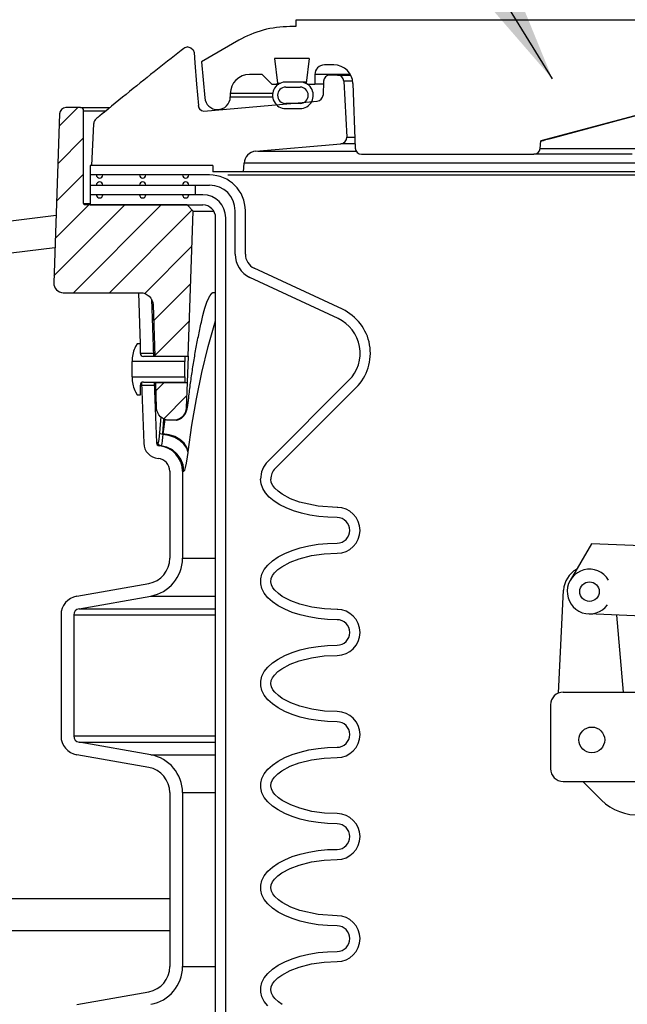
# Model space of a CAD drawing. Extents: x 2963 to 4079, y -422 to 622.
# Tile 14 of 119: x 3427 to 3433, y 495 to 504. Entities that reach past the tile are written whole.
import ezdxf

# ---------------------------------------------------------------- set-up
doc = ezdxf.new("R2010")
doc.units = 0
doc.header["$MEASUREMENT"] = 0
for name, color, linetype in [('FILL-CAP', 1, 'CONTINUOUS'), ('SPILL-BUCKET', 1, 'CONTINUOUS'), ('TANK-SLAB', 6, 'CONTINUOUS'), ('TEXT', 3, 'CONTINUOUS')]:
    doc.layers.add(name, color=color, linetype=linetype)
doc.styles.add('SIMPLEX', font='simplex')
doc.dimstyles.new('DIM48', dxfattribs={"dimscale": 48, "dimtxt": 0.09375, "dimasz": 0.09375, "dimexe": 0.0625, "dimexo": 0.0625, "dimgap": 0.0625, "dimtad": 1, "dimdec": 4, "dimzin": 3, "dimdsep": 46, "dimlunit": 4, "dimtxsty": 'SIMPLEX', "dimcen": 0, "dimclrd": 3, "dimclre": 3, "dimclrt": 3, "dimadec": 0, "dimazin": 0, "dimtfac": 1, "dimtdec": 4, "dimtofl": 0, "dimtmove": 2, "dimatfit": 3, "dimfxl": 1, "dimfrac": 2, "dimtolj": 1, "dimtzin": 3, "dimarcsym": 0})
pattern_1 = [(45, (9672.02148, -797.75803), (-0.176776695, 0.176776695), [])]

msp = doc.modelspace()

# ---------------------------------------------------------------- hatches: boundary and pattern name
at = {"layer": 'SPILL-BUCKET'}
h = msp.add_hatch(dxfattribs=at)
h.set_pattern_fill('ANSI31', scale=2, style=0)
h.set_pattern_definition(pattern_1)
edge = h.paths.add_edge_path()
edge.add_line((3428.8568, 501.10235), (3428.90627, 502.5188))
edge.add_line((3428.90627, 502.5188), (3428.84806, 502.58122))
edge.add_line((3428.84806, 502.58122), (3427.84995, 502.58122))
edge.add_arc((3427.84964, 502.59652), 0.01531, 181.187215, 271.187215, ccw=False)
edge.add_line((3427.83433, 502.59621), (3427.83433, 503.50244))
edge.add_arc((3427.80308, 503.50244), 0.03125, 0, 90)
edge.add_line((3427.80308, 503.53369), (3427.66126, 503.53369))
edge.add_arc((3427.66126, 503.47119), 0.0625, 90, 178.000024)
edge.add_line((3427.5988, 503.47337), (3427.54105, 501.81945))
edge.add_arc((3427.63474, 501.81618), 0.09375, 178.000024, 270)
edge.add_line((3427.63474, 501.72243), (3428.38921, 501.72243))
edge.add_arc((3428.38917, 501.59747), 0.12496, 1.981123, 89.981076, ccw=False)
edge.add_line((3428.51405, 501.60179), (3428.53149, 501.10235))
edge.add_line((3428.53149, 501.10235), (3428.8568, 501.10235))
h = msp.add_hatch(dxfattribs=at)
h.set_pattern_fill('ANSI31', scale=2, style=0)
h.set_pattern_definition(pattern_1)
edge = h.paths.add_edge_path()
edge.add_line((3428.54053, 500.84353), (3428.84777, 500.84353))
edge.add_line((3428.84777, 500.84353), (3428.83904, 500.59384))
edge.add_arc((3428.71416, 500.59824), 0.12496, 269.981519, 357.981224, ccw=False)
edge.add_line((3428.71412, 500.47328), (3428.67409, 500.47328))
edge.add_arc((3428.67413, 500.59824), 0.12496, 181.981032, 269.981053, ccw=False)
edge.add_line((3428.54925, 500.59392), (3428.54053, 500.84353))

# ---------------------------------------------------------------- linework, layer by layer
at = {"layer": 'FILL-CAP', "linetype": 'Continuous'}
for p, q in [((3432.80836, 499.26443), (3432.60001, 498.90601)), ((3435.20759, 499.16595), (3432.80836, 499.26443)), ((3432.48422, 497.80259), (3432.53522, 498.80947)), ((3433.79278, 498.53594), (3432.78016, 498.57751)), ((3433.12188, 497.81206), (3433.056, 498.56619)), ((3432.53194, 497.81206), (3433.71334, 497.81206)), ((3432.40694, 497.68706), (3432.40694, 497.06206)), ((3432.53194, 496.93706), (3435.90694, 496.93706)), ((3432.72411, 496.93706), (3432.90696, 496.75494))]:
    msp.add_line(p, q, dxfattribs=at)
at = {"layer": 'FILL-CAP', "color": 7, "linetype": 'Continuous'}
for centre, radius in [((3432.78914, 498.79607), 0.0955), ((3432.81144, 497.34406), 0.126)]:
    msp.add_circle(centre, radius, dxfattribs=at)
at = {"layer": 'FILL-CAP', "linetype": 'Continuous'}
for centre, radius, start, end in [((3432.7849, 498.79682), 0.25, 119.01975, 177.100106), ((3432.78921, 498.79607), 0.2188, 31.207475, 324.090131), ((3432.53194, 497.68706), 0.125, 90, 180), ((3432.53194, 497.06206), 0.125, 180, 270), ((3433.2598, 497.10921), 0.5, 225.115836, 321.339848)]:
    msp.add_arc(centre, radius, start, end, dxfattribs=at)
at = {"layer": 'SPILL-BUCKET', "linetype": 'Continuous'}
for p, q in [((3434.09568, 504.38936), (3429.91104, 504.38936)), ((3429.91104, 504.38936), (3429.91104, 504.3269)), ((3429.91104, 504.3269), (3429.85254, 504.3269)), ((3429.35288, 504.19302), (3428.98979, 503.98339)), ((3428.98979, 503.98339), (3429.0208, 503.62899)), ((3430.04364, 504.01462), (3429.70248, 504.01462)), ((3429.70248, 504.01462), (3429.73206, 503.77369)), ((3430.04364, 504.01462), (3430.01406, 503.77369)), ((3430.28509, 503.95216), (3430.19209, 503.95216)), ((3429.58313, 503.85847), (3429.45822, 503.85847)), ((3429.58313, 503.85847), (3429.67682, 503.76479)), ((3430.1056, 503.85847), (3430.09841, 503.85847)), ((3430.09841, 503.85847), (3430.09841, 503.76479)), ((3430.12715, 503.85847), (3430.1056, 503.85847)), ((3430.16301, 503.85847), (3430.12715, 503.85847)), ((3430.44736, 503.85847), (3430.16301, 503.85847)), ((3429.67682, 503.76479), (3429.74437, 503.76479)), ((3429.72316, 503.76479), (3429.73206, 503.77369)), ((3429.73206, 503.77369), (3429.73934, 503.77369)), ((3429.73934, 503.77369), (3429.76115, 503.77369)), ((3429.94286, 503.78434), (3429.82425, 503.78434)), ((3429.98106, 503.78477), (3429.9604, 503.78477)), ((3430.01544, 503.78477), (3429.98106, 503.78477)), ((3430.01406, 503.77369), (3430.02296, 503.76479)), ((3430.02296, 503.76479), (3430.09841, 503.76479)), ((3430.10789, 503.76479), (3430.09841, 503.76479)), ((3430.13629, 503.76479), (3430.10789, 503.76479)), ((3430.18353, 503.76479), (3430.13629, 503.76479)), ((3430.47235, 503.77133), (3430.49447, 503.13803)), ((3429.27085, 503.6711), (3429.27085, 503.63987)), ((3429.8136, 503.73481), (3429.95351, 503.73481)), ((3429.95351, 503.57492), (3429.8136, 503.57492)), ((3433.92392, 503.63987), (3432.3114, 503.2078)), ((3433.1229, 503.42423), (3433.81267, 503.60841)), ((3429.8136, 503.52495), (3429.95351, 503.52495)), ((3432.4332, 503.2398), (3433.1229, 503.42423)), ((3432.30501, 503.13477), (3432.3114, 503.2078)), ((3432.31354, 503.2078), (3432.3114, 503.2078)), ((3432.31993, 503.2078), (3432.31354, 503.2078)), ((3432.31993, 503.2078), (3432.32319, 503.20928)), ((3432.31996, 503.20807), (3432.31993, 503.2078)), ((3432.32319, 503.20928), (3432.33774, 503.21365)), ((3432.33774, 503.21365), (3432.36219, 503.22053)), ((3432.36219, 503.22053), (3432.39461, 503.2294)), ((3432.39461, 503.2294), (3432.4332, 503.2398)), ((3432.30501, 503.13477), (3432.31089, 503.13477)), ((3432.31089, 503.13477), (3432.32849, 503.13477)), ((3432.32849, 503.13477), (3432.35777, 503.13477)), ((3432.35777, 503.13477), (3432.39862, 503.13477)), ((3432.39862, 503.13477), (3432.45092, 503.13477)), ((3432.45092, 503.13477), (3432.51449, 503.13477)), ((3432.51449, 503.13477), (3432.58912, 503.13477)), ((3432.58912, 503.13477), (3432.67458, 503.13477)), ((3432.67458, 503.13477), (3432.77058, 503.13477)), ((3432.77058, 503.13477), (3432.87681, 503.13477)), ((3432.87681, 503.13477), (3432.99292, 503.13477)), ((3432.99292, 503.13477), (3433.11854, 503.13477)), ((3433.11854, 503.13477), (3433.25325, 503.13477)), ((3430.55689, 503.07776), (3432.24279, 503.07776)), ((3432.24877, 503.07776), (3432.24279, 503.07776)), ((3432.26668, 503.07776), (3432.24877, 503.07776)), ((3432.29646, 503.07776), (3432.26668, 503.07776)), ((3432.33802, 503.07776), (3432.29646, 503.07776)), ((3432.39122, 503.07776), (3432.33802, 503.07776)), ((3432.45589, 503.07776), (3432.39122, 503.07776)), ((3432.53181, 503.07776), (3432.45589, 503.07776)), ((3432.61874, 503.07776), (3432.53181, 503.07776)), ((3432.7164, 503.07776), (3432.61874, 503.07776)), ((3432.82446, 503.07776), (3432.7164, 503.07776)), ((3432.94258, 503.07776), (3432.82446, 503.07776)), ((3433.07037, 503.07776), (3432.94258, 503.07776)), ((3433.20741, 503.07776), (3433.07037, 503.07776))]:
    msp.add_line(p, q, dxfattribs=at)
at = {"layer": 'SPILL-BUCKET', "color": 1, "linetype": 'Continuous'}
for p, q in [((3428.75519, 504.06652), (3428.72268, 504.04094)), ((3428.78773, 504.09206), (3428.75519, 504.06652)), ((3428.80196, 504.1032), (3428.78773, 504.09206)), ((3428.8162, 504.11434), (3428.80196, 504.1032)), ((3428.85469, 504.12763), (3428.88319, 504.12065)), ((3428.88319, 504.12065), (3428.90533, 504.10129)), ((3428.90533, 504.10129), (3428.91616, 504.07386)), ((3428.91616, 504.07386), (3428.92305, 503.97141)), ((3428.62395, 503.96299), (3428.59086, 503.93677)), ((3428.65706, 503.98919), (3428.62395, 503.96299)), ((3428.68986, 504.01508), (3428.65706, 503.98919)), ((3428.72268, 504.04094), (3428.68986, 504.01508)), ((3428.92305, 503.97141), (3428.93927, 503.7627)), ((3428.4903, 503.85676), (3428.45658, 503.82984)), ((3428.52404, 503.88366), (3428.4903, 503.85676)), ((3428.55744, 503.91023), (3428.52404, 503.88366)), ((3428.59086, 503.93677), (3428.55744, 503.91023)), ((3430.32019, 503.85223), (3430.24718, 503.85223)), ((3430.32019, 503.85223), (3430.32839, 503.85223)), ((3428.38844, 503.77528), (3428.354, 503.74762)), ((3428.4225, 503.80257), (3428.38844, 503.77528)), ((3428.45658, 503.82984), (3428.4225, 503.80257)), ((3428.93927, 503.7627), (3428.9584, 503.55414)), ((3430.18478, 503.7925), (3430.17887, 503.65712)), ((3430.38257, 503.79304), (3430.41122, 503.24624)), ((3428.24971, 503.66358), (3428.21452, 503.63512)), ((3428.28463, 503.69177), (3428.24971, 503.66358)), ((3428.31959, 503.71994), (3428.28463, 503.69177)), ((3428.354, 503.74762), (3428.31959, 503.71994)), ((3428.14391, 503.57787), (3428.1085, 503.54908)), ((3428.17936, 503.60663), (3428.14391, 503.57787)), ((3428.21452, 503.63512), (3428.17936, 503.60663)), ((3429.01143, 503.50047), (3430.12191, 503.59763)), ((3428.01447, 503.47237), (3427.99183, 503.45384)), ((3428.03712, 503.49089), (3428.01447, 503.47237)), ((3428.07279, 503.52), (3428.03712, 503.49089)), ((3428.1085, 503.54908), (3428.07279, 503.52)), ((3428.95896, 503.54872), (3428.96005, 503.5433)), ((3428.96005, 503.5433), (3428.96367, 503.53307)), ((3428.96367, 503.53307), (3428.96972, 503.52301)), ((3428.96972, 503.52301), (3428.98742, 503.50737)), ((3428.98742, 503.50737), (3429.01132, 503.5005)), ((3427.93206, 503.3756), (3427.9124, 502.96845)), ((3427.93214, 503.37651), (3427.93206, 503.3756)), ((3427.93225, 503.37775), (3427.93214, 503.37651)), ((3427.93235, 503.37903), (3427.93225, 503.37775)), ((3427.93243, 503.37992), (3427.93235, 503.37903)), ((3427.9325, 503.38084), (3427.93243, 503.37992)), ((3427.95694, 503.42543), (3427.95551, 503.42427)), ((3427.95839, 503.4266), (3427.95694, 503.42543)), ((3427.96033, 503.42817), (3427.95839, 503.4266)), ((3427.96229, 503.42976), (3427.96033, 503.42817)), ((3427.96435, 503.43143), (3427.96229, 503.42976)), ((3427.96642, 503.43311), (3427.96435, 503.43143)), ((3427.96859, 503.43487), (3427.96642, 503.43311)), ((3427.97077, 503.43664), (3427.96859, 503.43487)), ((3427.973, 503.43846), (3427.97077, 503.43664)), ((3427.97526, 503.4403), (3427.973, 503.43846)), ((3427.97757, 503.44218), (3427.97526, 503.4403)), ((3427.9799, 503.44408), (3427.97757, 503.44218)), ((3427.98228, 503.44603), (3427.9799, 503.44408)), ((3427.98469, 503.44799), (3427.98228, 503.44603)), ((3427.98715, 503.45), (3427.98469, 503.44799)), ((3427.98963, 503.45203), (3427.98715, 503.45)), ((3427.99073, 503.45293), (3427.98963, 503.45203)), ((3427.99183, 503.45383), (3427.99073, 503.45293)), ((3429.51955, 503.10772), (3430.35429, 503.18075)), ((3429.4013, 502.906), (3429.40569, 502.98982)), ((3427.89676, 502.96845), (3427.89676, 502.58122)), ((3429.09909, 502.96845), (3427.89676, 502.96845)), ((3429.09909, 502.96845), (3429.09909, 502.906)), ((3429.4013, 502.906), (3429.09909, 502.906)), ((3429.06831, 502.87477), (3427.89679, 502.87477)), ((3427.89679, 502.77484), (3429.06831, 502.77484)), ((3429.00166, 502.68115), (3427.89676, 502.68115)), ((3427.89676, 502.58122), (3429.00166, 502.58122)), ((3429.31814, 502.09813), (3429.31814, 502.52501)), ((3429.41807, 502.09813), (3429.41807, 502.52501)), ((3429.12657, 488.25874), (3429.12657, 502.4563)), ((3429.2265, 488.25874), (3429.2265, 502.4563)), ((3430.36853, 501.55982), (3429.50426, 501.96284)), ((3430.3263, 501.46925), (3429.46203, 501.87227)), ((3428.37096, 501.72243), (3428.38841, 501.22277)), ((3428.49818, 501.65859), (3428.51774, 501.09826)), ((3428.35959, 501.22277), (3428.3431, 501.1942)), ((3428.38957, 501.22277), (3428.35959, 501.22277)), ((3428.38957, 501.12824), (3428.38957, 501.22277)), ((3428.30963, 501.06929), (3428.30963, 501.04839)), ((3428.82678, 501.09826), (3428.41955, 501.09826)), ((3428.51667, 501.12896), (3428.51667, 501.12908)), ((3428.53165, 501.0994), (3428.53158, 501.10066)), ((3428.53174, 501.09764), (3428.53165, 501.0994)), ((3428.82678, 501.09826), (3428.82678, 501.04839)), ((3428.30963, 501.04265), (3428.30963, 501.04839)), ((3428.82678, 501.04839), (3428.30963, 501.04839)), ((3428.30963, 501.02629), (3428.30963, 501.04265)), ((3428.30963, 501.00182), (3428.30963, 501.02629)), ((3428.30963, 500.97294), (3428.30963, 501.00182)), ((3428.30963, 500.94407), (3428.30963, 500.97294)), ((3428.82678, 501.04265), (3428.82678, 501.04839)), ((3428.82678, 501.02629), (3428.82678, 501.04265)), ((3428.82678, 501.00182), (3428.82678, 501.02629)), ((3428.82678, 500.97294), (3428.82678, 501.00182)), ((3428.82678, 500.94407), (3428.82678, 500.97294)), ((3428.30963, 500.91959), (3428.30963, 500.94407)), ((3428.30963, 500.90324), (3428.30963, 500.91959)), ((3428.30963, 500.89749), (3428.30963, 500.90324)), ((3428.30963, 500.89749), (3428.82678, 500.89749)), ((3428.30963, 500.89749), (3428.30963, 500.8766)), ((3428.82678, 500.91959), (3428.82678, 500.94407)), ((3428.82678, 500.90324), (3428.82678, 500.91959)), ((3428.82678, 500.89749), (3428.82678, 500.90324)), ((3428.82678, 500.89749), (3428.82678, 500.84763)), ((3429.64009, 500.07182), (3430.43291, 500.86464)), ((3428.38957, 500.72311), (3428.38957, 500.81765)), ((3428.40171, 500.84174), (3428.42241, 500.24898)), ((3428.41955, 500.84763), (3428.82678, 500.84763)), ((3428.5265, 500.84763), (3428.54725, 500.25334)), ((3428.54047, 500.84689), (3428.54045, 500.84802)), ((3428.5405, 500.84514), (3428.54047, 500.84689)), ((3429.71075, 500.00115), (3430.50357, 500.79397)), ((3428.3431, 500.75168), (3428.35959, 500.72311)), ((3428.35959, 500.72311), (3428.38957, 500.72311)), ((3428.6775, 499.97457), (3428.6775, 499.12188)), ((3428.80242, 499.97457), (3428.80242, 499.12188)), ((3429.57238, 499.84999), (3429.56692, 499.89516)), ((3429.5887, 499.80548), (3429.57238, 499.84999)), ((3429.61562, 499.76228), (3429.5887, 499.80548)), ((3429.67225, 499.86403), (3429.66685, 499.89516)), ((3429.68625, 499.8355), (3429.67225, 499.86403)), ((3429.70555, 499.81009), (3429.68625, 499.8355)), ((3429.7394, 499.77762), (3429.70555, 499.81009)), ((3429.65277, 499.72101), (3429.61562, 499.76228)), ((3429.69959, 499.68228), (3429.65277, 499.72101)), ((3429.77741, 499.75007), (3429.7394, 499.77762)), ((3429.86076, 499.70553), (3429.77741, 499.75007)), ((3429.94911, 499.67272), (3429.86076, 499.70553)), ((3429.75541, 499.64666), (3429.69959, 499.68228)), ((3429.81941, 499.61466), (3429.75541, 499.64666)), ((3429.89065, 499.58675), (3429.81941, 499.61466)), ((3430.1303, 499.6326), (3429.94911, 499.67272)), ((3430.31641, 499.62035), (3430.1303, 499.6326)), ((3430.32242, 499.62035), (3430.31641, 499.62035)), ((3429.9681, 499.56334), (3429.89065, 499.58675)), ((3430.05063, 499.54477), (3429.9681, 499.56334)), ((3430.13704, 499.53131), (3430.05063, 499.54477)), ((3430.22607, 499.52315), (3430.13704, 499.53131)), ((3430.31641, 499.52042), (3430.22607, 499.52315)), ((3429.87587, 499.19902), (3429.95534, 499.22423)), ((3429.95534, 499.22423), (3430.0405, 499.24427)), ((3430.0405, 499.24427), (3430.13002, 499.25881)), ((3430.13002, 499.25881), (3430.22247, 499.26763)), ((3430.22247, 499.26763), (3430.31641, 499.27059)), ((3429.68359, 499.09664), (3429.73892, 499.13471)), ((3429.73892, 499.13471), (3429.80335, 499.16902)), ((3429.80335, 499.16902), (3429.87587, 499.19902)), ((3429.94597, 499.1173), (3430.06723, 499.14794)), ((3430.06723, 499.14794), (3430.19104, 499.16523)), ((3430.19104, 499.16523), (3430.31641, 499.17066)), ((3429.6036, 499.01165), (3429.63825, 499.0554)), ((3429.63825, 499.0554), (3429.68359, 499.09664)), ((3429.73723, 499.01158), (3429.77528, 499.03954)), ((3429.77528, 499.03954), (3429.858, 499.08431)), ((3429.858, 499.08431), (3429.94597, 499.1173)), ((3429.5684, 498.91937), (3429.58019, 498.96606)), ((3429.58019, 498.96606), (3429.6036, 499.01165)), ((3429.67133, 498.92382), (3429.68457, 498.95262)), ((3429.68457, 498.95262), (3429.70347, 498.97851)), ((3429.70347, 498.97851), (3429.73723, 499.01158)), ((3427.76744, 498.75178), (3428.47106, 498.87585)), ((3429.5684, 498.87232), (3429.5684, 498.91937)), ((3429.58019, 498.82562), (3429.5684, 498.87232)), ((3429.6669, 498.89306), (3429.67133, 498.92382)), ((3429.67308, 498.86252), (3429.6669, 498.89306)), ((3429.68751, 498.83429), (3429.67308, 498.86252)), ((3427.78913, 498.62876), (3428.49275, 498.75283)), ((3429.6036, 498.78004), (3429.58019, 498.82562)), ((3429.63825, 498.73629), (3429.6036, 498.78004)), ((3429.70699, 498.80916), (3429.68751, 498.83429)), ((3429.74126, 498.77683), (3429.70699, 498.80916)), ((3429.77958, 498.74936), (3429.74126, 498.77683)), ((3429.86251, 498.70545), (3429.77958, 498.74936)), ((3429.68359, 498.69505), (3429.63825, 498.73629)), ((3429.73892, 498.65697), (3429.68359, 498.69505)), ((3429.80335, 498.62267), (3429.73892, 498.65697)), ((3429.95041, 498.673), (3429.86251, 498.70545)), ((3430.0702, 498.64315), (3429.95041, 498.673)), ((3427.61261, 498.56726), (3427.61261, 497.38273)), ((3427.73752, 498.56726), (3427.73752, 497.38273)), ((3429.87587, 498.59267), (3429.80335, 498.62267)), ((3429.95534, 498.56745), (3429.87587, 498.59267)), ((3430.0405, 498.54742), (3429.95534, 498.56745)), ((3430.19228, 498.62632), (3430.0702, 498.64315)), ((3430.31641, 498.62103), (3430.19228, 498.62632)), ((3430.32288, 498.62103), (3430.31641, 498.62103)), ((3430.13002, 498.53287), (3430.0405, 498.54742)), ((3430.22247, 498.52406), (3430.13002, 498.53287)), ((3430.31641, 498.5211), (3430.22247, 498.52406)), ((3430.0405, 498.24496), (3430.13002, 498.2595)), ((3430.13002, 498.2595), (3430.22247, 498.26832)), ((3430.22247, 498.26832), (3430.31641, 498.27127)), ((3429.73892, 498.1354), (3429.80335, 498.1697)), ((3429.80335, 498.1697), (3429.87587, 498.1997)), ((3429.87587, 498.1997), (3429.95534, 498.22492)), ((3429.95534, 498.22492), (3430.0405, 498.24496)), ((3430.06723, 498.14863), (3430.19104, 498.16591)), ((3430.19104, 498.16591), (3430.31641, 498.17134)), ((3429.63825, 498.05609), (3429.68359, 498.09732)), ((3429.68359, 498.09732), (3429.73892, 498.1354)), ((3429.77528, 498.04023), (3429.858, 498.08499)), ((3429.858, 498.08499), (3429.94597, 498.11798)), ((3429.94597, 498.11798), (3430.06723, 498.14863)), ((3429.58019, 497.96675), (3429.6036, 498.01233)), ((3429.6036, 498.01233), (3429.63825, 498.05609)), ((3429.68457, 497.95331), (3429.70347, 497.9792)), ((3429.70347, 497.9792), (3429.73723, 498.01226)), ((3429.73723, 498.01226), (3429.77528, 498.04023)), ((3429.5684, 497.92006), (3429.58019, 497.96675)), ((3429.5684, 497.873), (3429.5684, 497.92006)), ((3429.58019, 497.82631), (3429.5684, 497.873)), ((3429.6669, 497.89374), (3429.67133, 497.92451)), ((3429.67308, 497.8632), (3429.6669, 497.89374)), ((3429.67133, 497.92451), (3429.68457, 497.95331)), ((3429.6036, 497.78073), (3429.58019, 497.82631)), ((3429.63825, 497.73697), (3429.6036, 497.78073)), ((3429.68751, 497.83498), (3429.67308, 497.8632)), ((3429.70699, 497.80985), (3429.68751, 497.83498)), ((3429.74126, 497.77752), (3429.70699, 497.80985)), ((3429.77958, 497.75004), (3429.74126, 497.77752)), ((3429.68359, 497.69573), (3429.63825, 497.73697)), ((3429.73892, 497.65766), (3429.68359, 497.69573)), ((3429.86251, 497.70613), (3429.77958, 497.75004)), ((3429.95041, 497.67369), (3429.86251, 497.70613)), ((3429.80335, 497.62335), (3429.73892, 497.65766)), ((3429.87587, 497.59335), (3429.80335, 497.62335)), ((3429.95534, 497.56814), (3429.87587, 497.59335)), ((3430.0702, 497.64383), (3429.95041, 497.67369)), ((3430.19228, 497.627), (3430.0702, 497.64383)), ((3430.31641, 497.62172), (3430.19228, 497.627)), ((3430.0405, 497.5481), (3429.95534, 497.56814)), ((3430.13002, 497.53356), (3430.0405, 497.5481)), ((3430.22247, 497.52474), (3430.13002, 497.53356)), ((3430.31641, 497.52178), (3430.22247, 497.52474)), ((3428.49275, 497.19715), (3427.78913, 497.32122)), ((3429.80335, 497.17039), (3429.87587, 497.20038)), ((3429.87587, 497.20038), (3429.95534, 497.2256)), ((3429.95534, 497.2256), (3430.0405, 497.24564)), ((3430.0405, 497.24564), (3430.13002, 497.26018)), ((3430.13002, 497.26018), (3430.22247, 497.269)), ((3430.22247, 497.269), (3430.31641, 497.27195)), ((3428.47106, 497.07414), (3427.76744, 497.1982)), ((3429.68359, 497.09801), (3429.73892, 497.13608)), ((3429.73892, 497.13608), (3429.80335, 497.17039)), ((3429.858, 497.08568), (3429.94597, 497.11866)), ((3429.94597, 497.11866), (3430.06723, 497.14931)), ((3430.06723, 497.14931), (3430.19104, 497.16659)), ((3430.19104, 497.16659), (3430.31641, 497.17202)), ((3429.58019, 496.96743), (3429.6036, 497.01301)), ((3429.6036, 497.01301), (3429.63825, 497.05677)), ((3429.63825, 497.05677), (3429.68359, 497.09801)), ((3429.70347, 496.97988), (3429.73723, 497.01295)), ((3429.73723, 497.01295), (3429.77528, 497.04091)), ((3429.77528, 497.04091), (3429.858, 497.08568)), ((3429.5684, 496.92074), (3429.58019, 496.96743)), ((3429.5684, 496.87368), (3429.5684, 496.92074)), ((3429.6669, 496.89442), (3429.67133, 496.92519)), ((3429.67133, 496.92519), (3429.68457, 496.95399)), ((3429.68457, 496.95399), (3429.70347, 496.97988)), ((3428.6775, 496.8281), (3428.6775, 495.12461)), ((3428.80242, 496.8281), (3428.80242, 495.12461)), ((3429.58019, 496.82699), (3429.5684, 496.87368)), ((3429.6036, 496.78141), (3429.58019, 496.82699)), ((3429.67308, 496.86388), (3429.6669, 496.89442)), ((3429.68751, 496.83566), (3429.67308, 496.86388)), ((3429.70699, 496.81053), (3429.68751, 496.83566)), ((3429.63825, 496.73765), (3429.6036, 496.78141)), ((3429.68359, 496.69641), (3429.63825, 496.73765)), ((3429.74126, 496.7782), (3429.70699, 496.81053)), ((3429.77958, 496.75072), (3429.74126, 496.7782)), ((3429.86251, 496.70681), (3429.77958, 496.75072)), ((3429.73892, 496.65834), (3429.68359, 496.69641)), ((3429.80335, 496.62404), (3429.73892, 496.65834)), ((3429.87587, 496.59404), (3429.80335, 496.62404)), ((3429.95041, 496.67437), (3429.86251, 496.70681)), ((3430.0702, 496.64452), (3429.95041, 496.67437)), ((3430.19228, 496.62768), (3430.0702, 496.64452)), ((3430.31641, 496.6224), (3430.19228, 496.62768)), ((3429.95534, 496.56882), (3429.87587, 496.59404)), ((3430.0405, 496.54878), (3429.95534, 496.56882)), ((3430.13002, 496.53424), (3430.0405, 496.54878)), ((3430.22247, 496.52542), (3430.13002, 496.53424)), ((3430.31641, 496.52247), (3430.22247, 496.52542)), ((3429.95534, 496.22628), (3430.0405, 496.24632)), ((3430.0405, 496.24632), (3430.13002, 496.26086)), ((3430.13002, 496.26086), (3430.22247, 496.26968)), ((3430.22247, 496.26968), (3430.31641, 496.27264)), ((3429.73892, 496.13676), (3429.80335, 496.17107)), ((3429.80335, 496.17107), (3429.87587, 496.20107)), ((3429.87587, 496.20107), (3429.95534, 496.22628)), ((3429.94597, 496.11935), (3430.06723, 496.14999)), ((3430.06723, 496.14999), (3430.19104, 496.16728)), ((3430.19104, 496.16728), (3430.31641, 496.17271)), ((3429.6036, 496.0137), (3429.63825, 496.05745)), ((3429.63825, 496.05745), (3429.68359, 496.09869)), ((3429.68359, 496.09869), (3429.73892, 496.13676)), ((3429.73723, 496.01363), (3429.77528, 496.04159)), ((3429.77528, 496.04159), (3429.858, 496.08636)), ((3429.858, 496.08636), (3429.94597, 496.11935)), ((3429.5684, 495.92142), (3429.58019, 495.96811)), ((3429.58019, 495.96811), (3429.6036, 496.0137)), ((3429.67133, 495.92587), (3429.68457, 495.95467)), ((3429.68457, 495.95467), (3429.70347, 495.98056)), ((3429.70347, 495.98056), (3429.73723, 496.01363)), ((3429.5684, 495.87436), (3429.5684, 495.92142)), ((3429.58019, 495.82767), (3429.5684, 495.87436)), ((3429.6669, 495.8951), (3429.67133, 495.92587)), ((3429.67308, 495.86457), (3429.6669, 495.8951)), ((3429.68751, 495.83634), (3429.67308, 495.86457)), ((3429.6036, 495.78209), (3429.58019, 495.82767)), ((3429.63825, 495.73834), (3429.6036, 495.78209)), ((3429.70699, 495.81121), (3429.68751, 495.83634)), ((3429.74126, 495.77888), (3429.70699, 495.81121)), ((3429.77958, 495.75141), (3429.74126, 495.77888)), ((3429.68359, 495.6971), (3429.63825, 495.73834)), ((3429.73892, 495.65902), (3429.68359, 495.6971)), ((3429.80335, 495.62472), (3429.73892, 495.65902)), ((3429.86251, 495.70749), (3429.77958, 495.75141)), ((3429.95041, 495.67505), (3429.86251, 495.70749)), ((3430.13097, 495.63525), (3429.95041, 495.67505)), ((3429.87587, 495.59472), (3429.80335, 495.62472)), ((3429.95534, 495.5695), (3429.87587, 495.59472)), ((3430.0405, 495.54947), (3429.95534, 495.5695)), ((3430.31641, 495.62308), (3430.13097, 495.63525)), ((3430.13002, 495.53492), (3430.0405, 495.54947)), ((3430.22247, 495.52611), (3430.13002, 495.53492)), ((3430.31641, 495.52315), (3430.22247, 495.52611)), ((3430.13002, 495.26155), (3430.22247, 495.27037)), ((3430.22247, 495.27037), (3430.31641, 495.27332)), ((3429.80335, 495.17175), (3429.87587, 495.20175)), ((3429.87587, 495.20175), (3429.95534, 495.22697)), ((3429.95534, 495.22697), (3430.0405, 495.247)), ((3430.0405, 495.247), (3430.13002, 495.26155)), ((3429.63825, 495.05814), (3429.68359, 495.09937)), ((3429.68359, 495.09937), (3429.73892, 495.13745)), ((3429.73892, 495.13745), (3429.80335, 495.17175)), ((3429.77528, 495.04227), (3429.858, 495.08704)), ((3429.858, 495.08704), (3429.94597, 495.12003)), ((3429.94597, 495.12003), (3430.06723, 495.15068)), ((3430.06723, 495.15068), (3430.19104, 495.16796)), ((3430.19104, 495.16796), (3430.31641, 495.17339)), ((3429.58019, 494.9688), (3429.6036, 495.01438)), ((3429.6036, 495.01438), (3429.63825, 495.05814)), ((3429.68457, 494.95536), (3429.70347, 494.98125)), ((3429.70347, 494.98125), (3429.73723, 495.01431)), ((3429.73723, 495.01431), (3429.77528, 495.04227)), ((3429.5684, 494.92211), (3429.58019, 494.9688)), ((3429.5684, 494.87505), (3429.5684, 494.92211)), ((3429.6669, 494.89579), (3429.67133, 494.92656)), ((3429.67308, 494.86525), (3429.6669, 494.89579)), ((3429.67133, 494.92656), (3429.68457, 494.95536)), ((3427.76744, 494.75451), (3428.47106, 494.87858)), ((3429.58019, 494.82836), (3429.5684, 494.87505)), ((3429.6036, 494.78278), (3429.58019, 494.82836)), ((3429.68751, 494.83703), (3429.67308, 494.86525)), ((3429.70699, 494.81189), (3429.68751, 494.83703)), ((3429.74126, 494.77956), (3429.70699, 494.81189)), ((3429.63825, 494.73902), (3429.6036, 494.78278)), ((3429.77958, 494.75209), (3429.74126, 494.77956))]:
    msp.add_line(p, q, dxfattribs=at)
at = {"layer": 'SPILL-BUCKET', "color": 7, "linetype": 'Continuous'}
for p, q in [((3430.32019, 503.85223), (3430.45082, 503.85223)), ((3430.47023, 503.79304), (3430.38257, 503.79304)), ((3429.68463, 503.6711), (3429.27085, 503.6711)), ((3429.27085, 503.63987), (3429.68463, 503.63987)), ((3430.49299, 503.18075), (3430.35429, 503.18075)), ((3430.41122, 503.24624), (3430.4907, 503.24624)), ((3429.54134, 503.10772), (3430.50383, 503.10772)), ((3440.6039, 502.98982), (3429.40569, 502.98982)), ((3440.60181, 502.906), (3429.4013, 502.906)), ((3429.24536, 502.87477), (3440.6015, 502.87477)), ((3428.92733, 502.77484), (3428.92733, 502.68115)), ((3429.04227, 501.63197), (3429.04341, 501.63481)), ((3429.04341, 501.63481), (3429.04451, 501.63752)), ((3429.04451, 501.63752), (3429.04562, 501.6402)), ((3429.04562, 501.6402), (3429.04673, 501.64286)), ((3429.04673, 501.64286), (3429.04785, 501.64547)), ((3429.04785, 501.64547), (3429.04896, 501.64804)), ((3429.04896, 501.64804), (3429.05007, 501.65056)), ((3429.05007, 501.65056), (3429.05117, 501.65304)), ((3429.05117, 501.65304), (3429.05228, 501.65547)), ((3429.05228, 501.65547), (3429.05338, 501.65786)), ((3429.05338, 501.65786), (3429.05448, 501.66021)), ((3429.05448, 501.66021), (3429.05557, 501.66251)), ((3429.05557, 501.66251), (3429.05666, 501.66477)), ((3429.05666, 501.66477), (3429.05775, 501.66699)), ((3429.05775, 501.66699), (3429.05883, 501.66916)), ((3429.05883, 501.66916), (3429.05991, 501.67128)), ((3429.05991, 501.67128), (3429.06099, 501.67337)), ((3429.06099, 501.67337), (3429.06201, 501.67533)), ((3429.06201, 501.67533), (3429.06304, 501.67725)), ((3429.06304, 501.67725), (3429.06411, 501.67922)), ((3429.06411, 501.67922), (3429.06516, 501.68114)), ((3429.06516, 501.68114), (3429.06621, 501.683)), ((3429.06621, 501.683), (3429.06725, 501.68483)), ((3429.06725, 501.68483), (3429.06828, 501.6866)), ((3429.06828, 501.6866), (3429.0693, 501.68832)), ((3429.0693, 501.68832), (3429.0703, 501.68999)), ((3429.0703, 501.68999), (3429.0713, 501.69161)), ((3429.0713, 501.69161), (3429.07227, 501.69318)), ((3429.07227, 501.69318), (3429.07324, 501.6947)), ((3429.07324, 501.6947), (3429.07418, 501.69616)), ((3429.07418, 501.69616), (3429.07511, 501.69758)), ((3429.07511, 501.69758), (3429.07603, 501.69894)), ((3429.07603, 501.69894), (3429.07692, 501.70026)), ((3429.07692, 501.70026), (3429.07782, 501.70155)), ((3429.07782, 501.70155), (3429.0787, 501.7028)), ((3429.0787, 501.7028), (3429.07958, 501.70403)), ((3429.07958, 501.70403), (3429.08045, 501.7052)), ((3429.08045, 501.7052), (3429.0813, 501.70634)), ((3429.0813, 501.70634), (3429.08214, 501.70744)), ((3429.08214, 501.70744), (3429.08296, 501.70849)), ((3429.08296, 501.70849), (3429.08376, 501.70951)), ((3429.08376, 501.70951), (3429.08455, 501.71048)), ((3429.08455, 501.71048), (3429.08533, 501.71141)), ((3429.08533, 501.71141), (3429.08608, 501.7123)), ((3429.08608, 501.7123), (3429.08682, 501.71316)), ((3429.08682, 501.71316), (3429.08753, 501.71397)), ((3429.08753, 501.71397), (3429.08823, 501.71475)), ((3429.08823, 501.71475), (3429.08891, 501.71548)), ((3429.08891, 501.71548), (3429.08957, 501.71619)), ((3429.08957, 501.71619), (3429.09021, 501.71685)), ((3429.09021, 501.71685), (3429.09083, 501.71748)), ((3429.09083, 501.71748), (3429.09143, 501.71807)), ((3429.09143, 501.71807), (3429.09201, 501.71863)), ((3429.09201, 501.71863), (3429.09257, 501.71915)), ((3429.09257, 501.71915), (3429.0931, 501.71964)), ((3429.0931, 501.71964), (3429.09361, 501.7201)), ((3429.09361, 501.7201), (3429.0941, 501.72052)), ((3429.0941, 501.72052), (3429.09456, 501.72092)), ((3429.09456, 501.72092), (3429.095, 501.72128)), ((3429.095, 501.72128), (3429.09541, 501.72161)), ((3429.09541, 501.72161), (3429.0958, 501.72192)), ((3429.0958, 501.72192), (3429.09617, 501.72219)), ((3429.09617, 501.72219), (3429.0965, 501.72244)), ((3429.12648, 501.72243), (3429.09621, 501.72243)), ((3429.0965, 501.72244), (3429.09681, 501.72266)), ((3429.11139, 501.72243), (3429.0965, 501.72243)), ((3429.09681, 501.72266), (3429.09709, 501.72285)), ((3429.09709, 501.72285), (3429.09729, 501.72299)), ((3429.09729, 501.72299), (3429.09746, 501.7231)), ((3429.09746, 501.7231), (3429.09761, 501.72319)), ((3429.09761, 501.72319), (3429.09773, 501.72326)), ((3429.09773, 501.72326), (3429.09786, 501.72333)), ((3429.09786, 501.72333), (3429.09795, 501.72339)), ((3429.09795, 501.72339), (3429.09801, 501.72342)), ((3429.09801, 501.72342), (3429.09803, 501.72343)), ((3429.12659, 501.72243), (3429.11139, 501.72243)), ((3429.01125, 501.53588), (3429.01232, 501.53988)), ((3429.01232, 501.53988), (3429.0134, 501.54383)), ((3429.0134, 501.54383), (3429.01448, 501.54775)), ((3429.01448, 501.54775), (3429.01556, 501.55161)), ((3429.01556, 501.55161), (3429.01664, 501.55544)), ((3429.01664, 501.55544), (3429.01773, 501.55922)), ((3429.01773, 501.55922), (3429.01882, 501.56297)), ((3429.01882, 501.56297), (3429.01991, 501.56667)), ((3429.01991, 501.56667), (3429.02101, 501.57033)), ((3429.02101, 501.57033), (3429.0221, 501.57394)), ((3429.0221, 501.57394), (3429.02321, 501.57752)), ((3429.02321, 501.57752), (3429.02542, 501.58454)), ((3429.02542, 501.58454), (3429.02653, 501.58799)), ((3429.02653, 501.58799), (3429.02764, 501.5914)), ((3429.02764, 501.5914), (3429.02875, 501.59477)), ((3429.02875, 501.59477), (3429.02987, 501.5981)), ((3429.02987, 501.5981), (3429.03099, 501.60138)), ((3429.03099, 501.60138), (3429.03211, 501.60463)), ((3429.03211, 501.60463), (3429.03323, 501.60783)), ((3429.03323, 501.60783), (3429.03436, 501.61099)), ((3429.03436, 501.61099), (3429.03548, 501.61411)), ((3429.03548, 501.61411), (3429.03661, 501.61719)), ((3429.03661, 501.61719), (3429.03774, 501.62023)), ((3429.03774, 501.62023), (3429.03887, 501.62323)), ((3429.03887, 501.62323), (3429.04, 501.62618)), ((3429.04, 501.62618), (3429.04114, 501.6291)), ((3429.04114, 501.6291), (3429.04227, 501.63197)), ((3428.987, 501.4329), (3428.99087, 501.45026)), ((3428.99087, 501.45026), (3428.99457, 501.46668)), ((3428.99457, 501.46668), (3428.99831, 501.4831)), ((3428.99831, 501.4831), (3428.99911, 501.48657)), ((3428.99911, 501.48657), (3428.99991, 501.49004)), ((3428.99991, 501.49004), (3429.00086, 501.49415)), ((3429.00086, 501.49415), (3429.00182, 501.49823)), ((3429.00182, 501.49823), (3429.00285, 501.50258)), ((3429.00285, 501.50258), (3429.00389, 501.50689)), ((3429.00389, 501.50689), (3429.00492, 501.51114)), ((3429.00492, 501.51114), (3429.00596, 501.51535)), ((3429.00596, 501.51535), (3429.007, 501.51948)), ((3429.007, 501.51948), (3429.00804, 501.52358)), ((3429.00804, 501.52358), (3429.00911, 501.52773)), ((3429.00911, 501.52773), (3429.01018, 501.53185)), ((3429.01018, 501.53185), (3429.01125, 501.53588)), ((3429.05514, 501.19431), (3429.12656, 501.44631)), ((3428.9647, 501.32851), (3428.96831, 501.34594)), ((3428.96831, 501.34594), (3428.97196, 501.36335)), ((3428.97196, 501.36335), (3428.97566, 501.38076)), ((3428.97566, 501.38076), (3428.9794, 501.39815)), ((3428.9794, 501.39815), (3428.98318, 501.41553)), ((3428.98318, 501.41553), (3428.987, 501.4329)), ((3428.94731, 501.24121), (3428.9507, 501.25869)), ((3428.9507, 501.25869), (3428.95414, 501.27616)), ((3428.95414, 501.27616), (3428.95762, 501.29362)), ((3428.95762, 501.29362), (3428.96114, 501.31108)), ((3428.96114, 501.31108), (3428.9647, 501.32851)), ((3428.92787, 501.13611), (3428.931, 501.15365)), ((3428.931, 501.15365), (3428.93418, 501.17118)), ((3428.93418, 501.17118), (3428.9374, 501.1887)), ((3428.9374, 501.1887), (3428.94066, 501.20622)), ((3428.94066, 501.20622), (3428.94396, 501.22372)), ((3428.94396, 501.22372), (3428.94731, 501.24121)), ((3428.99245, 500.93983), (3429.05514, 501.19431)), ((3428.91288, 501.04825), (3428.91579, 501.06584)), ((3428.91579, 501.06584), (3428.91875, 501.08342)), ((3428.91875, 501.08342), (3428.92174, 501.10099)), ((3428.92174, 501.10099), (3428.92479, 501.11855)), ((3428.92479, 501.11855), (3428.92787, 501.13611)), ((3428.89633, 500.94252), (3428.89898, 500.96017)), ((3428.89898, 500.96017), (3428.90167, 500.9778)), ((3428.90167, 500.9778), (3428.90441, 500.99543)), ((3428.90441, 500.99543), (3428.90719, 501.01304)), ((3428.90719, 501.01304), (3428.91001, 501.03065)), ((3428.91001, 501.03065), (3428.91288, 501.04825)), ((3428.88376, 500.85419), (3428.88619, 500.87187)), ((3428.88619, 500.87187), (3428.88866, 500.88955)), ((3428.88866, 500.88955), (3428.89117, 500.90721)), ((3428.89117, 500.90721), (3428.89373, 500.92487)), ((3428.89373, 500.92487), (3428.89633, 500.94252)), ((3428.93859, 500.6832), (3428.99245, 500.93983)), ((3428.87013, 500.74794), (3428.87229, 500.76566)), ((3428.87229, 500.76566), (3428.8745, 500.78338)), ((3428.8745, 500.78338), (3428.87675, 500.80109)), ((3428.87675, 500.80109), (3428.87904, 500.8188)), ((3428.87904, 500.8188), (3428.88138, 500.8365)), ((3428.88138, 500.8365), (3428.88376, 500.85419)), ((3428.86056, 500.66652), (3428.86092, 500.66939)), ((3428.86092, 500.66939), (3428.86128, 500.67229)), ((3428.86128, 500.67229), (3428.86164, 500.67522)), ((3428.86164, 500.67522), (3428.862, 500.67819)), ((3428.862, 500.67819), (3428.86235, 500.68118)), ((3428.86235, 500.68118), (3428.86271, 500.68422)), ((3428.86271, 500.68422), (3428.86307, 500.68728)), ((3428.86307, 500.68728), (3428.86342, 500.69029)), ((3428.86342, 500.69029), (3428.86376, 500.69336)), ((3428.86376, 500.69336), (3428.8638, 500.69366)), ((3428.8638, 500.69366), (3428.86383, 500.69396)), ((3428.86383, 500.69395), (3428.86488, 500.70321)), ((3428.86488, 500.70321), (3428.86594, 500.71247)), ((3428.86594, 500.71247), (3428.86802, 500.73021)), ((3428.86802, 500.73021), (3428.87013, 500.74794)), ((3428.8936, 500.42473), (3428.93859, 500.6832)), ((3428.84414, 500.572), (3428.84455, 500.57348)), ((3428.84455, 500.57348), (3428.84494, 500.57493)), ((3428.84494, 500.57493), (3428.84534, 500.57644)), ((3428.84534, 500.57644), (3428.84573, 500.57794)), ((3428.84573, 500.57794), (3428.84622, 500.57992)), ((3428.84622, 500.57992), (3428.8467, 500.58188)), ((3428.8467, 500.58188), (3428.84727, 500.58433)), ((3428.84727, 500.58433), (3428.84782, 500.58678)), ((3428.84782, 500.58678), (3428.84848, 500.58977)), ((3428.84848, 500.58977), (3428.84911, 500.59279)), ((3428.84911, 500.59279), (3428.84962, 500.59532)), ((3428.84962, 500.59532), (3428.85012, 500.59788)), ((3428.85012, 500.59788), (3428.85057, 500.60025)), ((3428.85057, 500.60025), (3428.85102, 500.60267)), ((3428.85102, 500.60267), (3428.85143, 500.60487)), ((3428.85143, 500.60487), (3428.85183, 500.60711)), ((3428.85183, 500.60711), (3428.85225, 500.60949)), ((3428.85225, 500.60949), (3428.85266, 500.61192)), ((3428.85266, 500.61192), (3428.85308, 500.61439)), ((3428.85308, 500.61439), (3428.8535, 500.61691)), ((3428.8535, 500.61691), (3428.8539, 500.61937)), ((3428.8539, 500.61937), (3428.8543, 500.62187)), ((3428.8543, 500.62187), (3428.85469, 500.62434)), ((3428.85469, 500.62434), (3428.85507, 500.62684)), ((3428.85507, 500.62684), (3428.85545, 500.62933)), ((3428.85545, 500.62933), (3428.85583, 500.63185)), ((3428.85583, 500.63185), (3428.8562, 500.63436)), ((3428.8562, 500.63436), (3428.85657, 500.63691)), ((3428.85657, 500.63691), (3428.85694, 500.63945)), ((3428.85694, 500.63945), (3428.85731, 500.64203)), ((3428.85731, 500.64203), (3428.85767, 500.64463)), ((3428.85767, 500.64463), (3428.85804, 500.64727)), ((3428.85804, 500.64727), (3428.8584, 500.64993)), ((3428.8584, 500.64993), (3428.85876, 500.65263)), ((3428.85876, 500.65263), (3428.85912, 500.65535)), ((3428.85912, 500.65535), (3428.85948, 500.6581)), ((3428.85948, 500.6581), (3428.85984, 500.66087)), ((3428.85984, 500.66087), (3428.86021, 500.66368)), ((3428.86021, 500.66368), (3428.86056, 500.66652)), ((3428.58997, 500.5066), (3428.57808, 500.35396)), ((3428.60967, 500.34143), (3428.62018, 500.48551)), ((3428.62865, 500.48185), (3428.60967, 500.34143)), ((3428.74203, 500.4752), (3428.74567, 500.4759)), ((3428.74567, 500.4759), (3428.74794, 500.47639)), ((3428.74794, 500.47639), (3428.7502, 500.47693)), ((3428.7502, 500.47693), (3428.75245, 500.47751)), ((3428.75245, 500.47751), (3428.75468, 500.47812)), ((3428.75468, 500.47812), (3428.7569, 500.47878)), ((3428.7569, 500.47878), (3428.7591, 500.47947)), ((3428.7591, 500.47947), (3428.76128, 500.48021)), ((3428.76128, 500.48021), (3428.76345, 500.48098)), ((3428.76345, 500.48098), (3428.7656, 500.48179)), ((3428.7656, 500.48179), (3428.76773, 500.48264)), ((3428.76773, 500.48264), (3428.76983, 500.48352)), ((3428.76983, 500.48352), (3428.77192, 500.48444)), ((3428.77192, 500.48444), (3428.77399, 500.4854)), ((3428.77399, 500.4854), (3428.77603, 500.48639)), ((3428.77603, 500.48639), (3428.77805, 500.48742)), ((3428.77805, 500.48742), (3428.78005, 500.48848)), ((3428.78005, 500.48848), (3428.78202, 500.48957)), ((3428.78202, 500.48957), (3428.78397, 500.49069)), ((3428.78397, 500.49069), (3428.78589, 500.49184)), ((3428.78589, 500.49184), (3428.78778, 500.49303)), ((3428.78778, 500.49303), (3428.78965, 500.49425)), ((3428.78965, 500.49425), (3428.79149, 500.49549)), ((3428.79149, 500.49549), (3428.79332, 500.49677)), ((3428.79332, 500.49677), (3428.79512, 500.49808)), ((3428.79512, 500.49808), (3428.79686, 500.4994)), ((3428.79686, 500.4994), (3428.79857, 500.50074)), ((3428.79857, 500.50074), (3428.80025, 500.5021)), ((3428.80025, 500.5021), (3428.8019, 500.50349)), ((3428.8019, 500.50349), (3428.80352, 500.50489)), ((3428.80352, 500.50489), (3428.8051, 500.50632)), ((3428.8051, 500.50632), (3428.80664, 500.50775)), ((3428.80664, 500.50775), (3428.80815, 500.5092)), ((3428.80815, 500.5092), (3428.80962, 500.51066)), ((3428.80962, 500.51066), (3428.81106, 500.51214)), ((3428.81106, 500.51214), (3428.81245, 500.51361)), ((3428.81245, 500.51361), (3428.81381, 500.5151)), ((3428.81381, 500.5151), (3428.81513, 500.51658)), ((3428.81513, 500.51658), (3428.81641, 500.51808)), ((3428.81641, 500.51808), (3428.81764, 500.51956)), ((3428.81764, 500.51956), (3428.81885, 500.52105)), ((3428.81885, 500.52105), (3428.82, 500.52252)), ((3428.82, 500.52252), (3428.82113, 500.524)), ((3428.82113, 500.524), (3428.8222, 500.52545)), ((3428.8222, 500.52545), (3428.82325, 500.52691)), ((3428.82325, 500.52691), (3428.82424, 500.52834)), ((3428.82424, 500.52834), (3428.82521, 500.52977)), ((3428.82521, 500.52977), (3428.82613, 500.53118)), ((3428.82613, 500.53118), (3428.82703, 500.53257)), ((3428.82703, 500.53257), (3428.82788, 500.53395)), ((3428.82788, 500.53395), (3428.82871, 500.53531)), ((3428.82871, 500.53531), (3428.8295, 500.53665)), ((3428.8295, 500.53665), (3428.83026, 500.53798)), ((3428.83026, 500.53798), (3428.83099, 500.53928)), ((3428.83099, 500.53928), (3428.83169, 500.54058)), ((3428.83169, 500.54058), (3428.83237, 500.54185)), ((3428.83237, 500.54185), (3428.83302, 500.54311)), ((3428.83302, 500.54311), (3428.83365, 500.54435)), ((3428.83365, 500.54435), (3428.83425, 500.54558)), ((3428.83425, 500.54558), (3428.83484, 500.5468)), ((3428.83484, 500.5468), (3428.8354, 500.548)), ((3428.8354, 500.548), (3428.83595, 500.54919)), ((3428.83595, 500.54919), (3428.83647, 500.55037)), ((3428.83647, 500.55037), (3428.83698, 500.55155)), ((3428.83698, 500.55155), (3428.83747, 500.5527)), ((3428.83747, 500.5527), (3428.83795, 500.55387)), ((3428.83795, 500.55387), (3428.83842, 500.55501)), ((3428.83842, 500.55501), (3428.83887, 500.55617)), ((3428.83887, 500.55617), (3428.83931, 500.55731)), ((3428.83931, 500.55731), (3428.83975, 500.55847)), ((3428.83975, 500.55847), (3428.84016, 500.55961)), ((3428.84016, 500.55961), (3428.84059, 500.56078)), ((3428.84059, 500.56078), (3428.84099, 500.56193)), ((3428.84099, 500.56193), (3428.8414, 500.56313)), ((3428.8414, 500.56313), (3428.84179, 500.5643)), ((3428.84179, 500.5643), (3428.84219, 500.56553)), ((3428.84219, 500.56553), (3428.84257, 500.56674)), ((3428.84257, 500.56674), (3428.84297, 500.56802)), ((3428.84297, 500.56802), (3428.84335, 500.56928)), ((3428.84335, 500.56928), (3428.84375, 500.57065)), ((3428.84375, 500.57065), (3428.84414, 500.572)), ((3428.72016, 500.47328), (3428.7157, 500.47328)), ((3428.85756, 500.16478), (3428.8936, 500.42473)), ((3428.57187, 500.2872), (3428.56828, 500.26685)), ((3428.57526, 500.31706), (3428.57187, 500.2872)), ((3428.57808, 500.35396), (3428.57526, 500.31706)), ((3428.58811, 500.33939), (3428.57808, 500.35396)), ((3428.60909, 500.33297), (3428.58811, 500.33939)), ((3428.60702, 500.30772), (3428.60319, 500.27245)), ((3428.60909, 500.33297), (3428.60702, 500.30772)), ((3428.60967, 500.34143), (3428.60909, 500.33297)), ((3428.66991, 500.32375), (3428.60909, 500.33297)), ((3428.67055, 500.33225), (3428.60967, 500.34143)), ((3428.72701, 500.30438), (3428.66991, 500.32375)), ((3428.72772, 500.31289), (3428.67055, 500.33225)), ((3428.77693, 500.27602), (3428.72701, 500.30438)), ((3428.77773, 500.28454), (3428.72772, 500.31289)), ((3428.81752, 500.2489), (3428.77773, 500.28454)), ((3428.55095, 500.25334), (3428.54725, 500.25334)), ((3428.56204, 500.25334), (3428.55095, 500.25334)), ((3428.56326, 500.25387), (3428.56204, 500.25334)), ((3428.57053, 500.23299), (3428.56204, 500.25334)), ((3428.56448, 500.25543), (3428.56326, 500.25387)), ((3428.56828, 500.26685), (3428.56448, 500.25543)), ((3428.59032, 500.22334), (3428.57053, 500.23299)), ((3428.57927, 500.22334), (3428.57558, 500.22334)), ((3428.59032, 500.22334), (3428.57927, 500.22334)), ((3428.592, 500.22424), (3428.59032, 500.22334)), ((3428.6502, 500.21021), (3428.59032, 500.22334)), ((3428.59547, 500.23151), (3428.592, 500.22424)), ((3428.59894, 500.2456), (3428.59547, 500.23151)), ((3428.60319, 500.27245), (3428.59894, 500.2456)), ((3428.70506, 500.18285), (3428.6502, 500.21021)), ((3428.81664, 500.2404), (3428.77693, 500.27602)), ((3428.84373, 500.19968), (3428.81664, 500.2404)), ((3428.84468, 500.20816), (3428.81752, 500.2489)), ((3428.85655, 500.15632), (3428.84373, 500.19968)), ((3428.85756, 500.16478), (3428.84468, 500.20816)), ((3428.75161, 500.1429), (3428.70506, 500.18285)), ((3428.78702, 500.09278), (3428.75161, 500.1429)), ((3428.80917, 500.03551), (3428.78702, 500.09278)), ((3428.84165, 500.0545), (3428.85112, 500.11437)), ((3428.85112, 500.11437), (3428.85655, 500.15632)), ((3428.85655, 500.15632), (3428.85756, 500.16478)), ((3428.8167, 499.97457), (3428.80917, 500.03551)), ((3428.82395, 499.98362), (3428.83263, 500.01139)), ((3428.83263, 500.01139), (3428.84165, 500.0545)), ((3428.80242, 499.97457), (3428.80599, 499.97457)), ((3428.80599, 499.97457), (3428.8167, 499.97457)), ((3428.8167, 499.97457), (3428.81674, 499.97457)), ((3428.81674, 499.97457), (3428.82395, 499.98362))]:
    msp.add_line(p, q, dxfattribs=at)
at = {"layer": 'SPILL-BUCKET', "color": 7}
for p, q in [((3427.80308, 503.53369), (3428.08961, 503.53369)), ((3427.83433, 503.50244), (3428.05128, 503.50244)), ((3427.83433, 502.59621), (3427.89676, 502.59621)), ((3428.90627, 502.5188), (3429.10981, 502.5188)), ((3428.38957, 501.12908), (3428.51667, 501.12908)), ((3428.40258, 500.8168), (3428.52757, 500.8168)), ((3428.80242, 499.12188), (3429.12657, 499.12188)), ((3428.49275, 498.75283), (3429.12657, 498.75283)), ((3427.73752, 498.56726), (3429.12657, 498.56726)), ((3427.78913, 498.62876), (3429.12657, 498.62876)), ((3427.73752, 497.38273), (3429.12657, 497.38273)), ((3427.78913, 497.32122), (3429.12657, 497.32122)), ((3428.49275, 497.19715), (3429.12657, 497.19715)), ((3428.80242, 496.8281), (3429.12657, 496.8281)), ((3428.80242, 495.12461), (3429.12657, 495.12461))]:
    msp.add_line(p, q, dxfattribs=at)
at = {"layer": 'SPILL-BUCKET', "color": 1}
msp.add_line((3428.95896, 503.54872), (3428.9584, 503.55414), dxfattribs=at)
at = {"layer": 'SPILL-BUCKET', "color": 2, "linetype": 'Continuous'}
msp.add_line((3428.8568, 501.10235), (3428.84777, 500.84353), dxfattribs=at)
for points in [[(3428.8568, 501.10235), (3428.90627, 502.5188), (3428.84806, 502.58122), (3427.84995, 502.58122, -0.4142136), (3427.83433, 502.59621), (3427.83433, 503.50244, 0.4142136), (3427.80308, 503.53369), (3427.66126, 503.53369, 0.4040263), (3427.5988, 503.47337), (3427.54105, 501.81945, 0.4244747), (3427.63474, 501.72243), (3428.38921, 501.72243, -0.404026), (3428.51405, 501.60179), (3428.53149, 501.10235), (3428.8568, 501.10235)], [(3428.54053, 500.84353), (3428.84777, 500.84353), (3428.83904, 500.59384, -0.4040247), (3428.71412, 500.47328), (3428.67409, 500.47328, -0.4040263), (3428.54925, 500.59392), (3428.54053, 500.84353)]]:
    msp.add_lwpolyline(points, format="xyb", dxfattribs=at)
at = {"layer": 'SPILL-BUCKET', "color": 7}
msp.add_lwpolyline([(3428.74203, 500.4752), (3428.73655, 500.47432), (3428.73001, 500.47353), (3428.72016, 500.47328)], dxfattribs=at)
at = {"layer": 'SPILL-BUCKET', "linetype": 'Continuous'}
for centre, radius, start, end in [((3429.85254, 503.32759), 0.99932, 90, 120), ((3430.19209, 503.85847), 0.09369, 90, 180), ((3430.28509, 503.76479), 0.18737, 2, 90), ((3429.45822, 503.6711), 0.18737, 90, 180), ((3429.8136, 503.65486), 0.12991, 85.299483, 270), ((3429.95351, 503.65486), 0.12991, 270, 94.700517), ((3429.8136, 503.65486), 0.07995, 90, 270), ((3429.95351, 503.65486), 0.07995, 270, 90), ((3429.14523, 503.63987), 0.12491, 185, 270), ((3429.14593, 503.63987), 0.12491, 270, 0), ((3430.55689, 503.14022), 0.06246, 182, 270), ((3432.24279, 503.14022), 0.06246, 270, 355)]:
    msp.add_arc(centre, radius, start, end, dxfattribs=at)
at = {"layer": 'SPILL-BUCKET', "color": 1, "linetype": 'Continuous'}
for centre, radius, start, end in [((3428.85469, 504.06517), 0.06246, 90, 128.05538), ((3430.24718, 503.78977), 0.06246, 90, 177.5), ((3430.32019, 503.78977), 0.06246, 3, 90), ((3430.11647, 503.65985), 0.06246, 275, 357.5), ((3427.99475, 503.37568), 0.06246, 128.929187, 175.282958), ((3430.34885, 503.24298), 0.06246, 275, 3), ((3429.53044, 502.98329), 0.12491, 95, 177), ((3429.06831, 502.52501), 0.34976, 0, 90), ((3429.06831, 502.52501), 0.24983, 0, 90), ((3429.00166, 502.4563), 0.22485, 0, 90), ((3429.00166, 502.4563), 0.12491, 0, 90), ((3429.56735, 502.09813), 0.24921, 180, 245), ((3429.56735, 502.09813), 0.14927, 180, 245), ((3430.16793, 501.12962), 0.47468, 315, 65.000001), ((3430.16793, 501.12962), 0.37474, 315, 65), ((3428.55946, 501.06929), 0.24983, 150, 180), ((3428.41955, 501.12824), 0.02998, 180, 270), ((3428.55946, 500.8766), 0.24983, 180, 210), ((3428.41955, 500.81765), 0.02998, 90, 180), ((3428.57846, 500.25443), 0.15614, 182, 264.718486), ((3428.57846, 500.25443), 0.03123, 182, 264.718486), ((3428.55259, 499.97457), 0.24983, 0, 84.718486), ((3428.55259, 499.97457), 0.12491, 0, 84.718486), ((3429.81675, 499.89516), 0.24983, 135, 180), ((3429.81675, 499.89516), 0.1499, 135, 180), ((3430.31641, 499.3955), 0.22485, 270, 90), ((3430.31641, 499.3955), 0.12491, 270, 90), ((3428.42767, 499.12188), 0.24983, 279.999999, 0), ((3428.42767, 499.12188), 0.37474, 280, 0), ((3427.79998, 498.56726), 0.18737, 100, 180), ((3427.79998, 498.56726), 0.06246, 99.999999, 180), ((3430.31641, 498.39619), 0.22485, 270, 90), ((3430.31641, 498.39619), 0.12491, 270, 90), ((3430.31641, 497.39687), 0.22485, 270, 90), ((3430.31641, 497.39687), 0.12491, 270, 90), ((3427.79998, 497.38273), 0.18737, 180, 260), ((3427.79998, 497.38273), 0.06246, 180, 260.000001), ((3428.42767, 496.8281), 0.37474, 0, 80), ((3428.42767, 496.8281), 0.24983, 0, 80.000001), ((3430.31641, 496.39755), 0.22485, 270, 90), ((3430.31641, 496.39755), 0.12491, 270, 90), ((3430.31641, 495.39824), 0.22485, 270, 90), ((3430.31641, 495.39824), 0.12491, 270, 90), ((3428.42767, 495.12461), 0.24983, 279.999999, 0), ((3428.42767, 495.12461), 0.37474, 280, 0)]:
    msp.add_arc(centre, radius, start, end, dxfattribs=at)
at = {"layer": 'SPILL-BUCKET', "color": 7, "linetype": 'Continuous'}
for centre, start, end in [((3427.99047, 502.87477), 180, 0), ((3427.99047, 502.77484), 0, 180), ((3428.41206, 502.87477), 180, 0), ((3428.41206, 502.77484), 0, 180), ((3428.83365, 502.87477), 180, 0), ((3428.83365, 502.77484), 0, 180), ((3427.99047, 502.68115), 180, 0), ((3428.41206, 502.68115), 180, 0), ((3428.83365, 502.68115), 180, 0)]:
    msp.add_arc(centre, 0.03123, start, end, dxfattribs=at)
at = {"layer": 'TANK-SLAB', "color": 2, "linetype": 'Continuous'}
for p, q in [((3419.53349, 501.47876), (3427.5642, 502.4826)), ((3419.55295, 501.16626), (3427.55316, 502.16629)), ((3392.46141, 495.79129), (3428.6775, 495.79129)), ((3392.46141, 495.47879), (3428.6775, 495.47879))]:
    msp.add_line(p, q, dxfattribs=at)

# ---------------------------------------------------------------- leaders
at = {"layer": 'TEXT'}
msp.add_leader([(3432.42623, 503.8147), (3375.58504, 596.37341), (3365.30808, 596.37341)], dimstyle='DIM48', override={"dimgap": 0.0625, "dimtad": 0}, dxfattribs=at)

doc.saveas('drawing.dxf')
